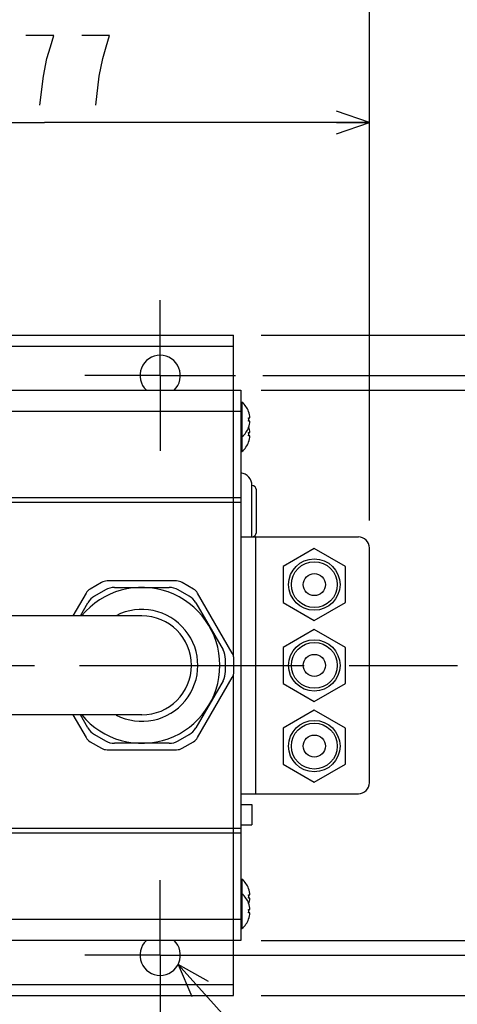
# Model space of a CAD drawing. Extents: x 0 to 594, y 0 to 420.
# Tile 64 of 67: x 371 to 395, y 335 to 388. Entities that reach past the tile are written whole.
import ezdxf

# ---------------------------------------------------------------- set-up
doc = ezdxf.new("R2010")
doc.units = 0
doc.header["$LTSCALE"] = 32.67
doc.linetypes.add('CENTER', pattern=[0.6, 0.375, -0.075, 0.075, -0.075])
doc.layers.get('0').update_dxf_attribs({"linetype": 'CONTINUOUS'})
for name, color, linetype in [('DEFAULT_1', 7, 'CENTER'), ('DRA_ITEM', 7, 'CONTINUOUS'), ('DRIV_DIM', 7, 'CONTINUOUS'), ('PARAM_DIM', 7, 'CONTINUOUS')]:
    doc.layers.add(name, color=color, linetype=linetype)
doc.styles.get("Standard").update_dxf_attribs({"font": 'txt', "width": 0.8})
doc.dimstyles.new('DIMSTYLE_1', dxfattribs={"dimtxt": 3.8, "dimasz": 1.8, "dimexe": 0.18, "dimexo": 0.0625, "dimgap": 0.09, "dimtad": 1, "dimdec": 3, "dimlfac": 5, "dimtxsty": 'STANDARD', "dimblk": 'OPEN', "dimblk1": 'OPEN', "dimblk2": 'OPEN', "dimcen": 0.09, "dimazin": 3, "dimtp": 0.001, "dimtm": 0.001, "dimtfac": 1, "dimtdec": 3, "dimtofl": 0, "dimtmove": 0, "dimatfit": 3, "dimtolj": 1})
doc.dimstyles.new('DIMSTYLE_2', dxfattribs={"dimtxt": 3.8, "dimasz": 1.8, "dimexe": 0.18, "dimexo": 0.0625, "dimgap": 0.09, "dimtad": 1, "dimdec": 0, "dimlfac": 5, "dimtxsty": 'STANDARD', "dimblk": 'OPEN', "dimblk1": 'OPEN', "dimblk2": 'OPEN', "dimcen": 0.09, "dimazin": 3, "dimtfac": 1, "dimtdec": 0, "dimtofl": 0, "dimtmove": 0, "dimatfit": 3, "dimtolj": 1})
doc.dimstyles.new('DIMSTYLE_9', dxfattribs={"dimtxt": 3.8, "dimasz": 1.8, "dimexe": 0.18, "dimexo": 0.0625, "dimgap": 0.09, "dimtad": 1, "dimdec": 3, "dimlfac": 5, "dimtxsty": 'STANDARD', "dimblk": 'OPEN', "dimblk1": 'OPEN', "dimblk2": 'OPEN', "dimcen": 0.09, "dimazin": 3, "dimtp": 0.3, "dimtm": 0.3, "dimtfac": 1, "dimtdec": 3, "dimtofl": 0, "dimtmove": 0, "dimatfit": 3, "dimtolj": 1})

# ---------------------------------------------------------------- blocks, each defined once
blk = doc.blocks.new('_OPEN')
at = {"color": 0, "linetype": 'BYBLOCK'}
for p, q in [((0, 0), (-1, 0.342)), ((-1, -0.342), (0, 0)), ((-1, 0), (0, 0))]:
    blk.add_line(p, q, dxfattribs=at)
blk = doc.blocks.new('*D12')
at = {"layer": 'DRIV_DIM', "color": 2, "linetype": 'CONTINUOUS'}
for p, q in [((384.418, 368.922), (413.798, 368.922)), ((411.798, 368.922), (411.798, 361.022)), ((411.798, 353.122), (411.798, 361.022)), ((405.215, 353.122), (413.798, 353.122))]:
    blk.add_line(p, q, dxfattribs=at)
at = {"layer": 'DRIV_DIM', "color": 2, "linetype": 'CONTINUOUS', "xscale": 1.8, "yscale": 1.8, "zscale": 1.8}
for p, rotation in [((411.798, 368.922), 90), ((411.798, 353.122), 270)]:
    blk.add_blockref('_OPEN', p, dxfattribs=dict(at, rotation=rotation))
blk = doc.blocks.new('*D13')
at = {"layer": 'DRIV_DIM', "color": 2, "linetype": 'CONTINUOUS'}
for p, q in [((384.318, 371.122), (422.618, 371.122)), ((420.618, 371.122), (420.618, 353.122)), ((420.618, 335.122), (420.618, 353.122)), ((384.318, 335.122), (422.618, 335.122))]:
    blk.add_line(p, q, dxfattribs=at)
at = {"layer": 'DRIV_DIM', "color": 2, "linetype": 'CONTINUOUS', "xscale": 1.8, "yscale": 1.8, "zscale": 1.8}
for p, rotation in [((420.618, 371.122), 90), ((420.618, 335.122), 270)]:
    blk.add_blockref('_OPEN', p, dxfattribs=dict(at, rotation=rotation))
blk = doc.blocks.new('*D14')
at = {"layer": 'DRIV_DIM', "color": 2, "linetype": 'CONTINUOUS'}
for p, q in [((384.318, 368.122), (403.441, 368.122)), ((401.441, 368.122), (401.441, 353.122)), ((401.441, 338.122), (401.441, 353.122)), ((384.318, 338.122), (403.441, 338.122))]:
    blk.add_line(p, q, dxfattribs=at)
at = {"layer": 'DRIV_DIM', "color": 2, "linetype": 'CONTINUOUS', "xscale": 1.8, "yscale": 1.8, "zscale": 1.8}
for p, rotation in [((401.441, 368.122), 90), ((401.441, 338.122), 270)]:
    blk.add_blockref('_OPEN', p, dxfattribs=dict(at, rotation=rotation))
blk = doc.blocks.new('*D17')
at = {"layer": 'DRIV_DIM', "color": 2, "linetype": 'CONTINUOUS'}
for p, q in [((354.818, 377.442), (354.818, 384.711)), ((390.218, 361.022), (390.218, 384.711)), ((354.818, 382.711), (372.518, 382.711)), ((390.218, 382.711), (372.518, 382.711))]:
    blk.add_line(p, q, dxfattribs=at)
at = {"layer": 'DRIV_DIM', "color": 2, "linetype": 'CONTINUOUS', "xscale": 1.8, "yscale": 1.8, "zscale": 1.8, "rotation": 180}
blk.add_blockref('_OPEN', (354.818, 382.711), dxfattribs=at)
at = {"layer": 'DRIV_DIM', "color": 2, "linetype": 'CONTINUOUS', "xscale": 1.8, "yscale": 1.8, "zscale": 1.8}
blk.add_blockref('_OPEN', (390.218, 382.711), dxfattribs=at)
blk = doc.blocks.new('*D18')
at = {"layer": 'DRIV_DIM', "color": 2, "linetype": 'CONTINUOUS'}
for p, q in [((243.42, 354.622), (243.42, 393.052)), ((390.218, 361.022), (390.218, 393.052)), ((243.42, 391.052), (316.819, 391.052)), ((390.218, 391.052), (316.819, 391.052))]:
    blk.add_line(p, q, dxfattribs=at)
at = {"layer": 'DRIV_DIM', "color": 2, "linetype": 'CONTINUOUS', "xscale": 1.8, "yscale": 1.8, "zscale": 1.8, "rotation": 180}
blk.add_blockref('_OPEN', (243.42, 391.052), dxfattribs=at)
at = {"layer": 'DRIV_DIM', "color": 2, "linetype": 'CONTINUOUS', "xscale": 1.8, "yscale": 1.8, "zscale": 1.8}
blk.add_blockref('_OPEN', (390.218, 391.052), dxfattribs=at)
blk = doc.blocks.new('*D43')
at = {"layer": 'PARAM_DIM', "color": 2, "linetype": 'CONTINUOUS'}
for p, q in [((389.352, 353.122), (395.025, 353.122)), ((403.177, 353.122), (413.798, 353.122)), ((411.798, 353.122), (411.798, 345.222)), ((411.798, 337.322), (411.798, 345.222)), ((381.618, 337.322), (413.798, 337.322))]:
    blk.add_line(p, q, dxfattribs=at)
at = {"layer": 'PARAM_DIM', "color": 2, "linetype": 'CONTINUOUS', "xscale": 1.8, "yscale": 1.8, "zscale": 1.8}
for p, rotation in [((411.798, 353.122), 90), ((411.798, 337.322), 270)]:
    blk.add_blockref('_OPEN', p, dxfattribs=dict(at, rotation=rotation))

msp = doc.modelspace()

# ---------------------------------------------------------------- linework, layer by layer
at = {"color": 7, "linetype": 'CONTINUOUS'}
for p, q in [((348.81754, 371.12197), (382.81754, 371.12197)), ((382.81754, 353.59436), (382.81754, 371.12197)), ((340.41754, 368.12197), (383.21754, 368.12197)), ((383.21754, 368.12197), (383.21754, 338.12197)), ((383.21754, 367.46197), (383.27523, 367.46197)), ((383.27523, 367.46197), (383.27523, 364.78197)), ((383.63601, 366.95197), (383.63925, 366.95197)), ((383.63601, 366.60797), (383.71147, 366.60797)), ((383.71147, 366.43597), (383.63601, 366.43597)), ((383.63925, 366.09197), (383.63601, 366.09197)), ((383.21754, 365.58197), (383.27523, 365.58197)), ((383.63601, 365.80797), (383.71147, 365.80797)), ((383.71147, 365.63597), (383.63601, 365.63597)), ((383.63925, 365.29197), (383.63601, 365.29197)), ((383.21754, 364.78197), (383.27523, 364.78197)), ((383.81754, 360.12197), (383.81754, 362.92197)), ((384.05754, 360.36197), (384.05754, 362.68197)), ((383.21754, 360.12197), (389.61754, 360.12197)), ((387.21754, 359.48496), (385.51754, 358.50346)), ((388.91754, 358.50346), (387.21754, 359.48496)), ((390.21754, 346.72197), (390.21754, 359.52197)), ((385.51754, 358.50346), (385.51754, 356.54047)), ((388.91754, 356.54047), (388.91754, 358.50346)), ((375.6225, 357.64158), (375.00096, 357.28273)), ((379.71258, 357.72197), (375.9225, 357.72197)), ((380.63412, 357.28273), (380.01258, 357.64158)), ((374.78135, 357.06312), (374.06477, 355.82197)), ((375.83175, 357.23799), (375.24586, 356.89972)), ((376.33175, 357.37197), (379.30333, 357.37197)), ((380.38923, 356.89972), (379.80333, 357.23799)), ((382.74878, 353.78081), (380.85374, 357.06312)), ((374.46891, 355.82197), (374.87983, 356.5337)), ((380.75526, 356.5337), (382.24105, 353.96023)), ((385.51754, 356.54047), (387.21754, 355.55897)), ((387.21754, 355.55897), (388.91754, 356.54047)), ((377.81754, 355.82197), (312.81754, 355.82197)), ((387.21754, 355.08496), (385.51754, 354.10346)), ((388.91754, 354.10346), (387.21754, 355.08496)), ((385.51754, 354.10346), (385.51754, 352.14047)), ((388.91754, 352.14047), (388.91754, 354.10346)), ((382.37502, 352.7837), (382.37502, 353.46023)), ((382.82917, 352.76312), (382.82917, 353.48081)), ((382.81754, 335.12197), (382.81754, 352.64957)), ((382.24105, 352.2837), (380.75526, 349.71023)), ((380.85374, 349.18081), (382.74878, 352.46312)), ((385.51754, 352.14047), (387.21754, 351.15897)), ((387.21754, 351.15897), (388.91754, 352.14047)), ((387.21754, 350.68496), (385.51754, 349.70346)), ((388.91754, 349.70346), (387.21754, 350.68496)), ((377.81754, 350.42197), (312.81754, 350.42197)), ((374.06477, 350.42197), (374.78135, 349.18081)), ((374.87983, 349.71023), (374.46891, 350.42197)), ((385.51754, 349.70346), (385.51754, 347.74047)), ((388.91754, 347.74047), (388.91754, 349.70346)), ((375.00096, 348.9612), (375.6225, 348.60235)), ((375.24586, 349.34421), (375.83175, 349.00594)), ((379.30333, 348.87197), (376.33175, 348.87197)), ((379.80333, 349.00594), (380.38923, 349.34421)), ((380.01258, 348.60235), (380.63412, 348.9612)), ((375.9225, 348.52197), (379.71258, 348.52197)), ((385.51754, 347.74047), (387.21754, 346.75897)), ((387.21754, 346.75897), (388.91754, 347.74047)), ((383.21754, 346.12197), (389.61754, 346.12197)), ((383.21754, 345.53197), (383.81754, 345.53197)), ((383.81754, 345.53196), (383.81754, 344.43197)), ((383.21754, 344.43197), (383.81754, 344.43197)), ((383.21754, 341.46197), (383.27523, 341.46197)), ((383.27523, 341.46197), (383.27523, 338.78197)), ((383.63601, 340.95197), (383.63925, 340.95197)), ((383.21754, 340.66197), (383.27523, 340.66197)), ((383.63601, 340.60797), (383.71147, 340.60797)), ((383.71147, 340.43597), (383.63601, 340.43597)), ((383.63601, 340.15197), (383.63925, 340.15197)), ((383.63601, 339.80797), (383.71147, 339.80797)), ((383.71147, 339.63597), (383.63601, 339.63597)), ((383.63925, 339.29197), (383.63601, 339.29197)), ((383.21754, 338.78197), (383.27523, 338.78197)), ((383.21754, 338.12197), (340.41754, 338.12197)), ((340.81754, 335.12197), (382.81754, 335.12197))]:
    msp.add_line(p, q, dxfattribs=at)
at = {"color": 9, "linetype": 'CONTINUOUS'}
for p, q in [((340.81754, 370.52197), (382.81754, 370.52197)), ((340.41754, 366.97337), (383.21754, 366.97337)), ((383.21754, 362.25672), (369.39796, 362.25672)), ((383.21754, 361.99489), (369.42269, 361.99489)), ((384.01754, 360.12197), (384.01754, 346.12197)), ((369.42269, 344.24904), (383.21754, 344.24904)), ((369.39796, 343.98721), (383.21754, 343.98721)), ((383.21754, 339.27056), (340.41754, 339.27056)), ((340.81754, 335.72197), (382.81754, 335.72197))]:
    msp.add_line(p, q, dxfattribs=at)
at = {"color": 7, "linetype": 'CONTINUOUS'}
for centre, radius in [((387.21754, 357.52197), 1.4), ((387.21754, 357.52197), 1.25), ((387.21754, 357.52197), 0.6), ((387.21754, 353.12197), 1.4), ((387.21754, 353.12197), 1.25), ((387.21754, 353.12197), 0.6), ((387.21754, 348.72197), 1.4), ((387.21754, 348.72197), 1.25), ((387.21754, 348.72197), 0.6)]:
    msp.add_circle(centre, radius, dxfattribs=at)
for centre, radius, start, end in [((378.81754, 368.92197), 1.1, 313.222638, 226.777362), ((382.49754, 366.52197), 1.22, 20.685619, 50.398073), ((382.49754, 366.52197), 1.21697, 4.052333, 20.691618), ((382.49754, 366.52197), 1.14171, 355.680066, 4.319934), ((382.49754, 366.52197), 1.22, 309.601927, 339.314381), ((382.49754, 366.52197), 1.21697, 339.308382, 355.947667), ((382.49754, 365.72197), 1.21697, 4.052333, 19.160819), ((382.49754, 365.72197), 1.14171, 355.680066, 4.319934), ((382.49754, 365.72197), 1.21697, 339.308382, 355.947667), ((382.49754, 365.72197), 1.22, 309.601927, 339.314381), ((383.11754, 362.92197), 0.7, 0, 81.786789), ((383.81754, 362.68197), 0.24, 0, 90), ((383.81754, 360.36197), 0.24, 270, 360), ((389.61754, 359.52197), 0.6, 0, 90), ((375.9225, 357.12197), 0.6, 90, 120), ((379.71258, 357.12197), 0.6, 60, 90), ((377.81754, 353.12197), 4.25, 219.521488, 140.556305), ((375.30096, 356.76312), 0.6, 120, 150), ((375.74586, 356.0337), 1, 120, 150), ((376.33175, 356.37197), 1, 90, 120), ((379.30333, 356.37197), 1, 60, 90), ((379.88923, 356.0337), 1, 30, 60), ((380.33412, 356.76312), 0.6, 30, 60), ((377.81754, 353.12197), 2.7, 270, 90), ((381.37502, 353.46023), 1, 0, 30), ((382.22917, 353.48081), 0.6, 0, 30), ((381.37502, 352.7837), 1, 330, 360), ((382.22917, 352.76312), 0.6, 330, 360), ((375.74586, 350.21023), 1, 210, 240), ((379.88923, 350.21023), 1, 300, 330), ((375.30096, 349.48081), 0.6, 210, 240), ((376.33175, 349.87197), 1, 240, 270), ((379.30333, 349.87197), 1, 270, 300), ((380.33412, 349.48081), 0.6, 300, 330), ((375.9225, 349.12197), 0.6, 240, 270), ((379.71258, 349.12197), 0.6, 270, 300), ((389.61754, 346.72197), 0.6, 270, 360), ((382.49754, 340.52197), 1.22, 20.685619, 50.398073), ((382.49754, 340.52197), 1.21697, 4.052333, 20.691618), ((382.49754, 339.72197), 1.22, 20.685619, 50.398073), ((382.49754, 340.52197), 1.14171, 355.680066, 4.319934), ((382.49754, 340.52197), 1.21697, 340.838904, 355.947667), ((382.49754, 339.72197), 1.21697, 4.052333, 20.691618), ((382.49754, 339.72197), 1.14171, 355.680066, 4.319934), ((382.49754, 339.72197), 1.22, 309.601927, 339.314381), ((382.49754, 339.72197), 1.21697, 339.308382, 355.947667), ((378.81754, 337.32197), 1.1, 133.222638, 46.777362)]:
    msp.add_arc(centre, radius, start, end, dxfattribs=at)
at = {"color": 9, "linetype": 'CONTINUOUS'}
msp.add_arc((377.81754, 353.12197), 3.05, 242.557382, 117.399531, dxfattribs=at)
at = {"layer": 'DEFAULT_1', "color": 7, "linetype": 'CENTER'}
for p, q in [((378.81754, 368.92197), (378.81754, 373.02197)), ((378.81754, 368.92197), (374.71754, 368.92197)), ((378.81754, 368.92197), (382.91754, 368.92197)), ((378.81754, 368.92197), (378.81754, 364.82197)), ((354.81754, 353.12197), (394.14863, 353.12197)), ((378.81754, 337.32197), (378.81754, 341.42197)), ((378.81754, 337.32197), (374.71754, 337.32197)), ((378.81754, 337.32197), (382.91754, 337.32197)), ((378.81754, 337.32197), (378.81754, 333.22197))]:
    msp.add_line(p, q, dxfattribs=at)
at = {"layer": 'DRA_ITEM', "color": 2, "linetype": 'CONTINUOUS'}
msp.add_line((379.79765, 336.82258), (393.08965, 322.04063), dxfattribs=at)
msp.add_lwpolyline([(381.45898, 335.89576), (379.79765, 336.82258), (380.54342, 335.07248)], dxfattribs=at)
at = {"layer": 'DRIV_DIM', "color": 2, "linetype": 'CONTINUOUS'}
for points in [[(372.26401, 383.66085), (372.45399, 385.24421), (372.644, 386.1942), (372.83401, 386.82754), (373.02399, 387.46087), (371.504, 387.46087)], [(375.30398, 383.66085), (375.494, 385.24421), (375.68401, 386.1942), (375.87398, 386.82754), (376.064, 387.46087), (374.54401, 387.46087)]]:
    msp.add_lwpolyline(points, dxfattribs=at)

# ---------------------------------------------------------------- dimensions: what is measured, and where the dimension line sits
dim = msp.add_linear_dim(base=(243.42009, 391.05176), p1=(390.21754, 361.02197), p2=(243.42009, 354.62197), angle=180, text='｡ﾊ<>｡ﾋ', dimstyle='DIMSTYLE_2', dxfattribs=at)
dim.commit()
dim.dimension.update_dxf_attribs({"geometry": '*D18', "text_midpoint": (308.44531, 392.00176), "dimtype": 160})
dim = msp.add_linear_dim(base=(390.21754, 382.71087), p1=(354.81754, 377.44189), p2=(390.21754, 361.02197), dimstyle='DIMSTYLE_1', dxfattribs=at)
dim.commit()
dim.dimension.update_dxf_attribs({"geometry": '*D17', "text_midpoint": (367.704, 383.66087), "dimtype": 160})
for base, p1, p2, angle, picture, middle in [((420.61834, 335.12197), (384.31754, 371.12197), (384.31754, 335.12197), 270, '*D13', (419.66834, 349.04501)), ((411.79779, 368.92197), (405.21461, 353.12197), (384.41754, 368.92197), 90, '*D12', (410.84779, 356.67296)), ((401.44063, 338.12197), (384.31754, 368.12197), (384.31754, 338.12197), 270, '*D14', (400.49063, 348.24569))]:
    dim = msp.add_linear_dim(base=base, p1=p1, p2=p2, angle=angle, dimstyle='DIMSTYLE_1', dxfattribs=at)
    dim.commit()
    dim.dimension.update_dxf_attribs({"geometry": picture, "text_midpoint": middle, "dimtype": 160})
at = {"layer": 'PARAM_DIM', "color": 2, "linetype": 'CONTINUOUS'}
dim = msp.add_linear_dim(base=(411.79779, 337.32197), p1=(389.35229, 353.12197), p2=(381.61809, 337.32197), angle=270, dimstyle='DIMSTYLE_9', dxfattribs=at)
dim.commit()
dim.dimension.update_dxf_attribs({"geometry": '*D43', "text_midpoint": (410.84779, 341.99769), "dimtype": 160})

doc.saveas('drawing.dxf')
